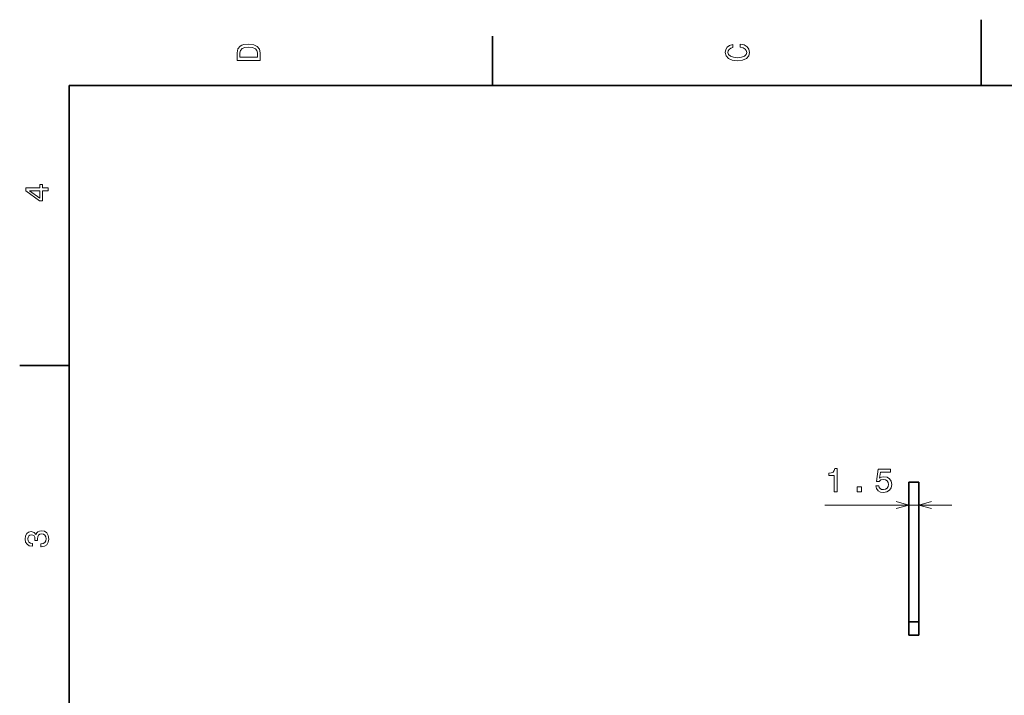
# Model space of a CAD drawing. Extents: x 0 to 297, y 0 to 210.
# Tile 5 of 9: x 2 to 152, y 107 to 210. Entities that reach past the tile are written whole.
import ezdxf

# ---------------------------------------------------------------- set-up
doc = ezdxf.new("R2010")
doc.units = 0

msp = doc.modelspace()

# ---------------------------------------------------------------- linework, layer by layer
at = {"color": 7, "lineweight": 35, "ltscale": 0.25}
msp.add_line((148.5, 200), (148.5, 210), dxfattribs=at)
at = {"color": 7, "lineweight": 35, "ltscale": 0.1875}
for p, q in [((74.300003, 200), (74.300003, 207.5)), ((10, 157.5), (2.5, 157.5))]:
    msp.add_line(p, q, dxfattribs=at)
at = {"color": 7, "lineweight": 35}
for p, q in [((287, 200), (10, 200)), ((10, 200), (10, 10)), ((137.538727, 118.579781), (137.538727, 139.779785)), ((139.038727, 118.579781), (139.038727, 139.779785))]:
    msp.add_line(p, q, dxfattribs=at)
at = {"color": 7, "lineweight": 35, "ltscale": 0.0375}
for p, q in [((139.038727, 139.779785), (137.538727, 139.779785)), ((139.038727, 118.579781), (137.538727, 118.579781)), ((139.038727, 116.579781), (137.538727, 116.579781))]:
    msp.add_line(p, q, dxfattribs=at)
at = {"color": 7, "lineweight": 13, "ltscale": 0.086319}
for p, q in [((137.538727, 137.779785), (137.538727, 134.327042)), ((139.038727, 137.779785), (139.038727, 134.327042))]:
    msp.add_line(p, q, dxfattribs=at)
at = {"color": 7, "lineweight": 13, "ltscale": 0.482258}
msp.add_line((124.74839, 136.327042), (144.038727, 136.327042), dxfattribs=at)
at = {"color": 7, "lineweight": 35, "ltscale": 0.05}
for p, q in [((137.538727, 116.579781), (137.538727, 118.579781)), ((139.038727, 116.579781), (139.038727, 118.579781))]:
    msp.add_line(p, q, dxfattribs=at)
at = {"color": 7, "lineweight": 13}
for points in [[(35.533215, 204.994965), (35.533215, 203.829971), (39.033215, 203.829971), (39.033215, 204.994965), (38.922264, 205.544678), (38.584366, 205.953171), (38.034657, 206.205338), (37.283215, 206.296112), (36.516644, 206.215424), (36.21405, 206.114563), (35.971977, 205.973343), (35.644165, 205.56485), (35.563473, 205.297562)], [(35.951801, 204.959656), (36.027451, 205.342941), (36.259438, 205.605194), (36.672985, 205.761536), (37.283215, 205.811966), (37.873272, 205.756485), (38.286816, 205.600143), (38.533936, 205.332855), (38.614628, 204.959656), (38.614628, 204.298996), (35.951801, 204.298996)], [(111.93206, 205.817017), (112.35569, 205.716141), (112.658287, 205.549713), (112.844887, 205.317734), (112.905403, 205.045395), (112.814629, 204.71759), (112.54229, 204.460388), (112.098488, 204.28891), (111.483215, 204.233429), (110.872986, 204.28891), (110.424141, 204.455338), (110.151802, 204.71254), (110.055984, 205.045395), (110.106415, 205.287476), (110.247627, 205.494247), (110.474571, 205.655624), (110.787247, 205.766571), (110.787247, 206.245682), (110.308144, 206.094391), (109.94503, 205.832138), (109.718086, 205.474075), (109.637398, 205.045395), (109.763474, 204.510818), (110.116501, 204.10231), (110.696472, 203.840057), (111.483215, 203.749283), (112.269958, 203.840057), (112.84993, 204.10231), (113.208, 204.510818), (113.329041, 205.045395), (113.233215, 205.51442), (112.965927, 205.892654), (112.527161, 206.159943), (111.93206, 206.301163)], [(6.833213, 184.02739), (6.833213, 184.481277), (5.965778, 184.481277), (5.965778, 184.98056), (5.56232, 184.98056), (5.56232, 184.481277), (3.408862, 184.481277), (3.408862, 184.022339), (5.521974, 182.489197), (5.965778, 182.489197), (5.965778, 184.02739)], [(5.56232, 182.912827), (3.993876, 184.02739), (5.56232, 184.02739)], [(126.175629, 138.327042), (126.63456, 138.327042), (126.63456, 141.852264), (126.291618, 141.852264), (126.200844, 141.544617), (126.019287, 141.337845), (125.741905, 141.216812), (125.35862, 141.176468), (125.35862, 140.81839), (126.175629, 140.81839)], [(132.487732, 139.239868), (132.598679, 138.826324), (132.845795, 138.503555), (133.208908, 138.301819), (133.672882, 138.226181), (134.182251, 138.316956), (134.580673, 138.564072), (134.832825, 138.957443), (134.92865, 139.461761), (134.842911, 139.930786), (134.600845, 140.29895), (134.222595, 140.53598), (133.733414, 140.621704), (133.355164, 140.561188), (133.062653, 140.394775), (133.203873, 141.337845), (134.737015, 141.337845), (134.737015, 141.751389), (132.865967, 141.751389), (132.588593, 139.895493), (132.99205, 139.895493), (133.284561, 140.132523), (133.657761, 140.218262), (133.98053, 140.162781), (134.227646, 140.001389), (134.383987, 139.754272), (134.439453, 139.436554), (134.383987, 139.118835), (134.222595, 138.871704), (133.975479, 138.715378), (133.657761, 138.659897), (133.390472, 138.695206), (133.183701, 138.811188), (133.032394, 138.992752), (132.956757, 139.239868)], [(129.654449, 138.327042), (130.350403, 138.327042), (130.350403, 139.078491), (129.654449, 139.078491)], [(5.73379, 129.979111), (5.769093, 129.979111), (6.253242, 130.059799), (6.616354, 130.296829), (6.848343, 130.670029), (6.934078, 131.164276), (6.848343, 131.688766), (6.626441, 132.082138), (6.273415, 132.334305), (5.819525, 132.425079), (5.521974, 132.384735), (5.279899, 132.273788), (5.0933, 132.092224), (4.957133, 131.850143), (4.684798, 132.177963), (4.251081, 132.293961), (3.857709, 132.218307), (3.560158, 132.00145), (3.373559, 131.648422), (3.307997, 131.164276), (3.388689, 130.710388), (3.610591, 130.362396), (3.963617, 130.135452), (4.432637, 130.059799), (4.46794, 130.059799), (4.46794, 130.508652), (4.145173, 130.548996), (3.913184, 130.680115), (3.771974, 130.891937), (3.721542, 131.189484), (3.761888, 131.451736), (3.867795, 131.643372), (4.039265, 131.759369), (4.271254, 131.804764), (4.518372, 131.759369), (4.684798, 131.638336), (4.785663, 131.426514), (4.815922, 131.139053), (4.810879, 130.942368), (5.209294, 130.942368), (5.199208, 131.189484), (5.244596, 131.507217), (5.365634, 131.744247), (5.56232, 131.885452), (5.819525, 131.935883), (6.112032, 131.880417), (6.328891, 131.734161), (6.465058, 131.502167), (6.510447, 131.194534), (6.460014, 130.876801), (6.308718, 130.644821), (6.066643, 130.498566), (5.73379, 130.443085)]]:
    msp.add_lwpolyline(points, close=True, dxfattribs=at)
for points in [[(135.606873, 135.809402), (137.538727, 136.327042), (135.606873, 136.844681)], [(140.970581, 136.844681), (139.038727, 136.327042), (140.970581, 135.809402)]]:
    msp.add_lwpolyline(points, dxfattribs=at)

doc.saveas('drawing.dxf')
